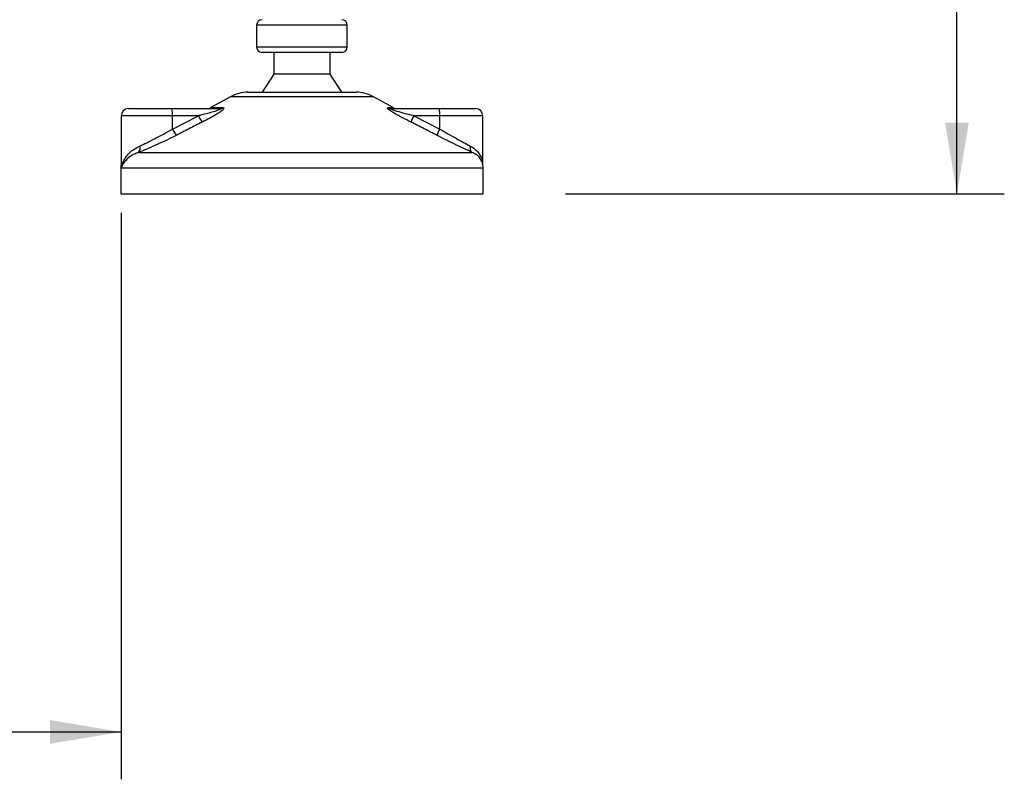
# Model space of a CAD drawing. Header units: millimetres. Extents: x 0 to 420, y 0 to 297.
# Tile 52 of 68: x 324 to 366, y 118 to 150. Entities that reach past the tile are written whole.
import ezdxf

# ---------------------------------------------------------------- set-up
doc = ezdxf.new("R2010")
doc.units = ezdxf.units.MM
doc.layers.add('QUOTE', color=174, linetype='Continuous')
doc.styles.add('SLDTEXTSTYLE3', font='TXT', dxfattribs={"width": 0.75})
doc.dimstyles.new('SLDDIMSTYLE0', dxfattribs={"dimtxt": 3, "dimasz": 3, "dimexe": 0, "dimexo": 0.0625, "dimgap": 0.75, "dimtad": 1, "dimdec": 0, "dimlfac": 6.533088, "dimrnd": 1e-09, "dimzin": 12, "dimdsep": 46, "dimtxsty": 'SLDTEXTSTYLE3', "dimsah": 1, "dimcen": 0.09, "dimadec": 0, "dimazin": 3, "dimtfac": 1, "dimtdec": 3, "dimtofl": 0, "dimtmove": 0, "dimatfit": 3, "dimfxl": 0, "dimfrac": 2, "dimtolj": 1, "dimtzin": 12, "dimarcsym": 0})
doc.dimstyles.new('SLDDIMSTYLE1', dxfattribs={"dimtxt": 3, "dimasz": 3, "dimexe": 0, "dimexo": 0.0625, "dimgap": 0.75, "dimtad": 1, "dimlfac": 6.533088, "dimrnd": 1e-09, "dimzin": 12, "dimdsep": 46, "dimtxsty": 'SLDTEXTSTYLE3', "dimsah": 1, "dimcen": 0.09, "dimadec": 0, "dimazin": 3, "dimtfac": 1, "dimtdec": 3, "dimtofl": 0, "dimtmove": 0, "dimatfit": 3, "dimfxl": 0, "dimfrac": 2, "dimtolj": 1, "dimtzin": 12, "dimarcsym": 0})

# ---------------------------------------------------------------- blocks, each defined once
blk = doc.blocks.new('_D')
at = {"layer": 'QUOTE'}
for p, q in [((275.069, 141.796), (275.069, 117.895)), ((328.642, 141.796), (328.642, 117.895)), ((275.069, 119.895), (328.642, 119.895))]:
    blk.add_line(p, q, dxfattribs=at)
for points in [[(275.069, 119.895), (278.069, 119.395), (278.069, 120.395)], [(328.642, 119.895), (325.642, 120.395), (325.642, 119.395)]]:
    blk.add_solid(points, dxfattribs=at)
at = {"layer": 'QUOTE', "insert": (298.53, 123.763), "char_height": 3, "attachment_point": 1, "style": 'SLDTEXTSTYLE3'}
blk.add_mtext('350', dxfattribs=at)
blk = doc.blocks.new('_D_1')
at = {"layer": 'QUOTE'}
for p, q in [((328.325, 280.224), (365.92, 280.224)), ((363.92, 142.602), (363.92, 280.224)), ((347.391, 142.602), (365.92, 142.602))]:
    blk.add_line(p, q, dxfattribs=at)
for points in [[(363.92, 280.224), (363.42, 277.224), (364.42, 277.224)], [(363.92, 142.602), (364.42, 145.602), (363.42, 145.602)]]:
    blk.add_solid(points, dxfattribs=at)
at = {"layer": 'QUOTE', "insert": (360.053, 206.426), "char_height": 3, "attachment_point": 1, "rotation": 90, "style": 'SLDTEXTSTYLE3'}
blk.add_mtext('899,1', dxfattribs=at)

msp = doc.modelspace()

# ---------------------------------------------------------------- linework, layer by layer
at = {"color": 7, "linetype": 'Continuous', "lineweight": 25}
for p, q in [((334.3608, 149.7194), (334.3608, 148.801)), ((336.44, 149.7194), (334.3608, 149.7194)), ((338.1874, 149.7194), (336.44, 149.7194)), ((338.1874, 148.801), (338.1874, 149.7194)), ((334.3608, 148.801), (338.1874, 148.801)), ((337.9578, 148.5714), (334.5904, 148.5714)), ((335.0878, 148.5714), (335.0878, 147.653)), ((337.4604, 147.653), (337.4604, 148.5714)), ((335.0878, 147.653), (334.5904, 146.8877)), ((337.4604, 147.653), (335.0878, 147.653)), ((337.9578, 146.8877), (337.4604, 147.653)), ((333.991, 146.8877), (336.4721, 146.8877)), ((336.4721, 146.8877), (338.5572, 146.8877)), ((333.2494, 146.696), (332.421, 146.2372)), ((336.5364, 146.696), (333.2494, 146.696)), ((339.2988, 146.696), (336.5364, 146.696)), ((340.1272, 146.2372), (339.2988, 146.696)), ((328.6421, 145.8927), (328.6421, 143.7953)), ((330.8045, 145.8927), (328.6421, 145.8927)), ((328.9482, 146.1989), (330.7779, 146.1989)), ((330.7779, 146.1989), (332.8038, 146.1989)), ((330.8045, 145.3365), (331.9021, 145.8927)), ((330.8045, 145.3365), (330.8045, 145.8927)), ((331.9021, 145.8927), (330.8045, 145.8927)), ((332.421, 146.2372), (332.9324, 146.2372)), ((339.8969, 146.2372), (340.1272, 146.2372)), ((340.0364, 146.1989), (342.0622, 146.1989)), ((340.9912, 145.8927), (342.0888, 145.3365)), ((342.0888, 145.8927), (340.9912, 145.8927)), ((342.0622, 146.1989), (343.6, 146.1989)), ((342.0888, 145.3365), (342.0888, 145.8927)), ((343.9061, 145.8927), (342.0888, 145.8927)), ((343.9061, 143.8609), (343.9061, 145.8927)), ((329.3791, 144.351), (343.4574, 144.351)), ((328.6207, 143.6815), (328.6207, 142.6018)), ((328.6496, 143.6815), (328.6207, 143.6815)), ((343.9274, 143.6815), (328.6496, 143.6815)), ((343.9274, 142.6018), (343.9274, 143.6815)), ((328.6207, 142.6018), (336.9377, 142.6018)), ((336.9377, 142.6018), (343.9274, 142.6018))]:
    msp.add_line(p, q, dxfattribs=at)
for centre, radius, start, end in [((334.5904, 149.7194), 0.2296, 90, 180), ((337.9578, 149.7194), 0.2296, 0, 90), ((334.5904, 148.801), 0.2296, 180, 270), ((337.9578, 148.801), 0.2296, 270, 0), ((333.991, 145.357), 1.5307, 90, 118.97971), ((338.5572, 145.357), 1.5307, 61.02029, 90), ((328.9482, 145.8927), 0.3061, 90, 180), ((329.9019, 145.9687), 0.9058, 355.18945, 14.72175), ((333.4452, 146.5954), 1.6955, 204.48322, 214.91599), ((332.2726, 146.505), 0.3061, 270, 298.97971), ((332.8027, 146.4375), 0.2386, 270.25772, 302.92857), ((340.0368, 146.4734), 0.2745, 239.35943, 269.90333), ((340.2756, 146.505), 0.3061, 241.02029, 270), ((342.204, 145.232), 1.3811, 151.4197, 163.47164), ((341.1862, 145.9687), 0.9058, 355.18945, 14.72175), ((343.6, 145.8927), 0.3061, 0, 90), ((332.2695, 146.0235), 1.6181, 205.12367, 216.1625), ((343.2147, 144.6934), 1.2966, 150.26469, 163.17457), ((329.171, 144.5236), 0.2704, 320.3326, 20.61478), ((343.6174, 144.5431), 0.25, 162.36927, 230.22023), ((329.3861, 143.6815), 0.7653, 169.40991, 180), ((343.1621, 143.6815), 0.7653, 0, 21.63476)]:
    msp.add_arc(centre, radius, start, end, dxfattribs=at)
for points, knots in [([(332.8038, 146.1989), (332.8128, 146.1986), (332.8273, 146.1983), (332.8416, 146.1947), (332.8476, 146.1892), (332.8436, 146.181), (332.8319, 146.1719), (332.8004, 146.1539), (332.7053, 146.1155), (332.4494, 146.0343), (332.1651, 145.9586), (331.9496, 145.9046), (331.9021, 145.8927)], [0, 0, 0, 0, 0.0326282, 0.0525244, 0.0758401, 0.1000535, 0.1224526, 0.1468975, 0.2362249, 0.4244765, 0.873292, 1, 1, 1, 1]), ([(332.9324, 146.2372), (332.9477, 146.2357), (332.9784, 146.2325), (332.9818, 146.2042), (332.9493, 146.1581), (332.8569, 146.0782), (332.6823, 145.9633), (332.4495, 145.8293), (332.2351, 145.7158), (332.102, 145.6487), (332.0549, 145.6249)], [0, 0, 0, 0, 0.07157335, 0.14434732, 0.20833536, 0.30965956, 0.49233005, 0.69118879, 0.89052506, 1, 1, 1, 1]), ([(340.8799, 145.6249), (340.7589, 145.6859), (340.5174, 145.8074), (340.2213, 145.9702), (340.0243, 146.0917), (339.9282, 146.1611), (339.8805, 146.206), (339.8704, 146.2313), (339.8846, 146.237), (339.8958, 146.2372), (339.8969, 146.2372)], [0, 0, 0, 0, 0.2791688, 0.5566156, 0.6991027, 0.7915598, 0.8614835, 0.9308082, 0.9932657, 1, 1, 1, 1]), ([(340.9912, 145.8927), (340.8738, 145.9223), (340.6378, 145.9817), (340.3477, 146.0613), (340.1506, 146.1233), (340.0616, 146.1565), (340.0258, 146.174), (340.0113, 146.1837), (340.0058, 146.1903), (340.0092, 146.1962), (340.0199, 146.1983), (340.0309, 146.1988), (340.0351, 146.1989), (340.0364, 146.1989)], [0, 0, 0, 0, 0.3126385, 0.6283409, 0.7723225, 0.8532102, 0.8895986, 0.904004, 0.9304919, 0.9491875, 0.9821779, 0.994635, 1, 1, 1, 1]), ([(332.0549, 145.6249), (331.8732, 145.5336), (331.5084, 145.3501), (331.1454, 145.1628), (330.9631, 145.0687)], [0, 0, 0, 0, 0.4978543, 1, 1, 1, 1]), ([(341.9736, 145.0687), (341.7926, 145.162), (341.429, 145.3493), (341.0635, 145.5328), (340.8799, 145.6249)], [0, 0, 0, 0, 0.497852, 1, 1, 1, 1]), ([(330.9631, 145.0687), (330.9253, 145.0493), (330.763, 144.9659), (330.4684, 144.822), (330.0891, 144.6481), (329.7166, 144.4869), (329.4927, 144.3967), (329.3791, 144.351)], [0, 0, 0, 0, 0.0699949, 0.2998887, 0.53536, 0.7642956, 1, 1, 1, 1]), ([(329.4241, 144.6188), (329.5204, 144.6632), (329.7158, 144.7535), (330.038, 144.9132), (330.3714, 145.0885), (330.6279, 145.2323), (330.7715, 145.3171), (330.8045, 145.3365)], [0, 0, 0, 0, 0.2283053, 0.4634776, 0.6938128, 0.9297437, 1, 1, 1, 1]), ([(343.4574, 144.351), (343.354, 144.3989), (343.1435, 144.4964), (342.7742, 144.6707), (342.38, 144.8616), (342.1103, 144.999), (341.9736, 145.0687)], [0, 0, 0, 0, 0.2463531, 0.5014676, 0.7472632, 1, 1, 1, 1]), ([(342.0888, 145.3365), (342.2043, 145.2688), (342.4384, 145.1315), (342.7775, 144.9426), (343.1019, 144.7665), (343.2857, 144.6685), (343.3792, 144.6188)], [0, 0, 0, 0, 0.2465936, 0.4996913, 0.7457356, 1, 1, 1, 1]), ([(328.6496, 143.6815), (328.6497, 143.6823), (328.6616, 143.7732), (328.7068, 143.9308), (328.8298, 144.1469), (328.9841, 144.3266), (329.1778, 144.4907), (329.342, 144.5761), (329.4241, 144.6188)], [0, 0, 0, 0, 0.0022463, 0.2586377, 0.4477168, 0.6367116, 0.818473, 1, 1, 1, 1]), ([(329.3791, 144.351), (329.3039, 144.3208), (329.1519, 144.2598), (328.9097, 144.1033), (328.7267, 143.9072), (328.6629, 143.747), (328.6497, 143.682), (328.6496, 143.6815)], [0, 0, 0, 0, 0.1804148, 0.3645009, 0.7419063, 0.9977849, 1, 1, 1, 1]), ([(343.3792, 144.6188), (343.4471, 144.5767), (343.585, 144.4913), (343.734, 144.328), (343.8372, 144.1473), (343.894, 143.9979), (343.8936, 143.909), (343.8935, 143.887)], [0, 0, 0, 0, 0.2227209, 0.4517881, 0.6846122, 0.9219604, 1, 1, 1, 1]), ([(343.8557, 143.9591), (343.8313, 144.0218), (343.7896, 144.1287), (343.6375, 144.2593), (343.5174, 144.3204), (343.4574, 144.351)], [0, 0, 0, 0, 0.4154016, 0.707814, 1, 1, 1, 1]), ([(328.6496, 143.6815), (328.6495, 143.682), (328.6401, 143.7282), (328.6445, 143.7741), (328.6487, 143.8194)], [0, 0, 0, 0, 0.0120638, 1, 1, 1, 1]), ([(328.6522, 143.7953), (328.6484, 143.7582), (328.6445, 143.7204), (328.6495, 143.6823), (328.6496, 143.6815)], [0, 0, 0, 0, 0.9792912, 1, 1, 1, 1])]:
    msp.add_open_spline(points, degree=3, knots=knots, dxfattribs=at)

# ---------------------------------------------------------------- dimensions: what is measured, and where the dimension line sits
at = {"layer": 'QUOTE'}
dim = msp.add_linear_dim(base=(363.9198, 280.2243), p1=(345.391, 142.6018), p2=(326.3247, 280.2243), angle=90, dimstyle='SLDDIMSTYLE1', dxfattribs=at)
dim.commit()
dim.dimension.update_dxf_attribs({"geometry": '_D_1', "text_midpoint": (363.9198, 211.4131), "dimtype": 160})
dim = msp.add_linear_dim(base=(328.6421, 119.8953), p1=(275.0686, 143.7961), p2=(328.6421, 143.7961), dimstyle='SLDDIMSTYLE0', dxfattribs=at)
dim.commit()
dim.dimension.update_dxf_attribs({"geometry": '_D', "text_midpoint": (301.8554, 119.8953), "dimtype": 160})

doc.saveas('drawing.dxf')
